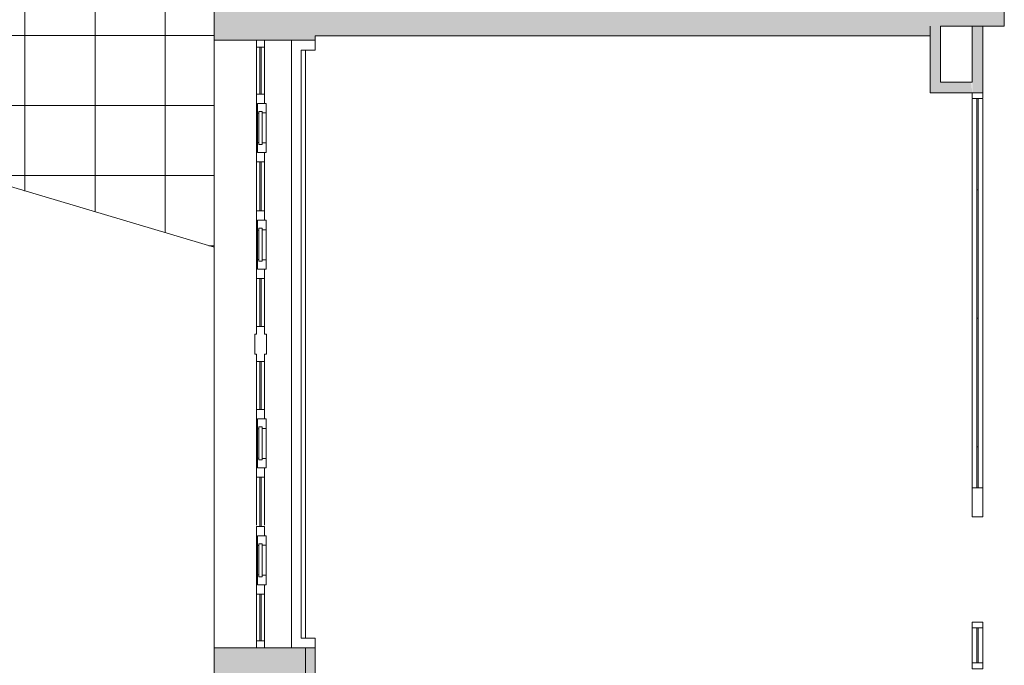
# Model space of a CAD drawing. Header units: millimetres. Extents: x -113904 to 3141, y -34200 to 59129.
# Tile 62 of 72: x -38445 to -30020, y 42610 to 48135. Entities that reach past the tile are written whole.
import ezdxf

# ---------------------------------------------------------------- set-up
doc = ezdxf.new("R2010")
doc.units = ezdxf.units.MM
for name, color, linetype, lineweight, true_color in [('Curtain Panels-1', 7, 'Continuous', 9, 0xaaaaaa), ('Curtain Wall Mullions-1', 7, 'Continuous', 9, 0xaaaaaa), ('Cut Pattern-1', 7, 'Continuous', 9, 0xd4d4d4), ('Cut Pattern-3', 7, 'Continuous', 9, 0xaaaaaa), ('Floors-1', 7, 'Continuous', 9, 0xaaaaaa), ('Roofs-1', 7, 'Continuous', 9, 0xaaaaaa), ('Surface Pattern-2', 7, 'Continuous', 9, 0xb5b5b5), ('Walls-1', 7, 'Continuous', 9, 0xaaaaaa), ('Windows-1', 7, 'Continuous', 9, 0xaaaaaa)]:
    doc.layers.add(name, color=color, linetype=linetype, lineweight=lineweight, true_color=true_color)

# ---------------------------------------------------------------- blocks, each defined once
blk = doc.blocks.new('System Panel - VLS Klaas KAR_LAM 6_1_6-15285169-SKEEM 2_ Korrus_Kunstikonkurss pildid')
at = {"layer": 'Curtain Panels-1'}
for p, q in [((390, 6.5), (-390, 6.5)), ((-390, 6.5), (-390, -6.5)), ((390, -6.5), (390, 6.5)), ((-390, -6.5), (390, -6.5))]:
    blk.add_line(p, q, dxfattribs=at)
blk = doc.blocks.new('System Panel - VLS Klaas KAR_LAM 6_1_6-13878923-SKEEM 2_ Korrus_Kunstikonkurss pildid')
at = {"layer": 'Curtain Panels-1'}
for p, q in [((550, 6.5), (-550, 6.5)), ((-550, 6.5), (-550, -6.5)), ((550, -6.5), (550, 6.5)), ((-550, -6.5), (550, -6.5))]:
    blk.add_line(p, q, dxfattribs=at)
blk = doc.blocks.new('System Panel - VLS Klaas KAR_LAM 6_1_6-8811382-SKEEM 2_ Korrus_Kunstikonkurss pildid')
at = {"layer": 'Curtain Panels-1'}
for p, q in [((175, 6.5), (-175, 6.5)), ((-175, 6.5), (-175, -6.5)), ((175, -6.5), (175, 6.5)), ((-175, -6.5), (175, -6.5))]:
    blk.add_line(p, q, dxfattribs=at)
blk = doc.blocks.new('Rectangular Mullion - 50mm x 92mm-15285168-SKEEM 2_ Korrus_Kunstikonkurss pildid')
at = {"layer": 'Curtain Wall Mullions-1'}
for p, q in [((-30296, 46680), (-30296, 47454.8)), ((-30204, 46680), (-30204, 47454.8))]:
    blk.add_line(p, q, dxfattribs=at)
blk = doc.blocks.new('Rectangular Mullion - 50mm x 92mm-13878657-SKEEM 2_ Korrus_Kunstikonkurss pildid')
at = {"layer": 'Curtain Wall Mullions-1'}
for p, q in [((-30296, 45580), (-30296, 46680)), ((-30204, 45580), (-30204, 46680))]:
    blk.add_line(p, q, dxfattribs=at)
blk = doc.blocks.new('Rectangular Mullion - 50mm x 92mm-16844367-SKEEM 2_ Korrus_Kunstikonkurss pildid')
at = {"layer": 'Curtain Wall Mullions-1'}
for p, q in [((-30296, 44130), (-30296, 44480)), ((-30204, 44130), (-30204, 44480))]:
    blk.add_line(p, q, dxfattribs=at)
blk = doc.blocks.new('Rectangular Mullion - 50mm x 92mm-6650009-SKEEM 2_ Korrus_Kunstikonkurss pildid')
at = {"layer": 'Curtain Wall Mullions-1'}
for p, q in [((-50, 46), (0, 46)), ((-50, -46), (-50, 46)), ((0, 46), (0, -46)), ((0, -46), (-50, -46))]:
    blk.add_line(p, q, dxfattribs=at)
blk = doc.blocks.new('System Panel - VLS Klaas KAR_LAM 6_1_6-8814171-SKEEM 2_ Korrus_Kunstikonkurss pildid')
at = {"layer": 'Curtain Panels-1'}
for p, q in [((150, 6.5), (-150, 6.5)), ((-150, 6.5), (-150, -6.5)), ((150, -6.5), (150, 6.5)), ((-150, -6.5), (150, -6.5))]:
    blk.add_line(p, q, dxfattribs=at)
blk = doc.blocks.new('Rectangular Mullion - 50mm x 92mm-6650003-SKEEM 2_ Korrus_Kunstikonkurss pildid')
at = {"layer": 'Curtain Wall Mullions-1'}
for p, q in [((2706, 55982), (3006, 55982)), ((2706, 55890), (3006, 55890))]:
    blk.add_line(p, q, dxfattribs=at)
blk = doc.blocks.new('Rectangular Mullion - 250mm x 92mm VASAK-13876201-SKEEM 2_ Korrus_Kunstikonkurss pildid')
at = {"layer": 'Curtain Wall Mullions-1'}
for p, q in [((-225, 46), (25, 46)), ((-225, -46), (-225, 46)), ((25, 46), (25, -46)), ((25, -46), (-225, -46))]:
    blk.add_line(p, q, dxfattribs=at)
blk = doc.blocks.new('Rectangular Mullion - 50mm x 92mm-6650004-SKEEM 2_ Korrus_Kunstikonkurss pildid')
at = {"layer": 'Curtain Wall Mullions-1'}
for p, q in [((-25, 46), (25, 46)), ((-25, -46), (-25, 46)), ((25, 46), (25, -46)), ((25, -46), (-25, -46))]:
    blk.add_line(p, q, dxfattribs=at)
blk = doc.blocks.new('Rectangular Mullion - 50mm x 92mm-6650015-SKEEM 2_ Korrus_Kunstikonkurss pildid')
at = {"layer": 'Curtain Wall Mullions-1'}
for p, q in [((0, 46), (-50, 46)), ((-50, 46), (-50, -46)), ((0, -46), (0, 46)), ((-50, -46), (0, -46))]:
    blk.add_line(p, q, dxfattribs=at)
blk = doc.blocks.new('System Panel - Peegelaknad 6-16-4-16-4_ paneel-13544893-SKEEM 2_ Korrus_Kunstikonkurss pildid')
at = {"layer": 'Curtain Panels-1'}
for p, q in [((200, 5), (-200, 5)), ((-200, 5), (-200, -5)), ((200, -5), (200, 5)), ((-200, -5), (200, -5))]:
    blk.add_line(p, q, dxfattribs=at)
blk = doc.blocks.new('System Panel - Peegelaknad 6-16-4-16-4_ paneel-13544894-SKEEM 2_ Korrus_Kunstikonkurss pildid')
at = {"layer": 'Curtain Panels-1'}
for p, q in [((205, 5), (-205, 5)), ((-205, 5), (-205, -5)), ((205, -5), (205, 5)), ((-205, -5), (205, -5))]:
    blk.add_line(p, q, dxfattribs=at)
blk = doc.blocks.new('System Panel - Peegelaknad 6-16-4-16-4_ paneel-13544896-SKEEM 2_ Korrus_Kunstikonkurss pildid')
at = {"layer": 'Curtain Panels-1'}
for p, q in [((200, 5), (-200, 5)), ((-200, 5), (-200, -5)), ((200, -5), (200, 5)), ((-200, -5), (200, -5))]:
    blk.add_line(p, q, dxfattribs=at)
blk = doc.blocks.new('Klaasseina akna tüüp 6 - Aken_ klaas_ parem-12915667-SKEEM 2_ Korrus_Kunstikonkurss pildid')
at = {"layer": 'Windows-1'}
for p, q in [((-210, 47.8), (210, 47.8)), ((-210, -26.2), (-210, 47.8)), ((-210, 47.8), (-128.8, 47.8)), ((-210, -26.2), (-210, 47.8)), ((-141.5, 14), (141.5, 14)), ((-141.5, -14), (-141.5, 14)), ((-141.5, 14), (-141.5, -14)), ((-128.8, 14), (-141.5, 14)), ((-128.8, 47.8), (-128.8, 14)), ((128.8, 47.8), (210, 47.8)), ((128.8, 14), (128.8, 47.8)), ((141.5, 14), (128.8, 14)), ((141.5, 14), (141.5, -14)), ((141.5, -14), (141.5, 14)), ((210, 47.8), (210, -26.2)), ((210, 47.8), (210, -26.2)), ((210, -26.2), (-210, -26.2)), ((-125.6, -26.2), (-210, -26.2)), ((141.5, -14), (-141.5, -14)), ((-141.5, -14), (-125.6, -14)), ((-125.6, -14), (-125.6, -26.2)), ((125.6, -26.2), (125.6, -14)), ((125.6, -14), (141.5, -14)), ((210, -26.2), (125.6, -26.2))]:
    blk.add_line(p, q, dxfattribs=at)
blk = doc.blocks.new('System Panel - Peegelaknad 6-16-4-16-4_ paneel-13544898-SKEEM 2_ Korrus_Kunstikonkurss pildid')
at = {"layer": 'Curtain Panels-1'}
for p, q in [((210, 5), (-210, 5)), ((-210, 5), (-210, -5)), ((210, -5), (210, 5)), ((-210, -5), (210, -5))]:
    blk.add_line(p, q, dxfattribs=at)
blk = doc.blocks.new('Klaasseina akna tüüp 1 - Aken_ klaas_ vasak-12921802-SKEEM 2_ Korrus_Kunstikonkurss pildid')
at = {"layer": 'Windows-1'}
for p, q in [((-210, 47.8), (210, 47.8)), ((-210, -26.2), (-210, 47.8)), ((-210, 47.8), (-128.8, 47.8)), ((-210, -26.2), (-210, 47.8)), ((-141.5, 14), (141.5, 14)), ((-141.5, -14), (-141.5, 14)), ((-141.5, 14), (-141.5, -14)), ((-128.8, 14), (-141.5, 14)), ((-128.8, 47.8), (-128.8, 14)), ((128.8, 47.8), (210, 47.8)), ((128.8, 14), (128.8, 47.8)), ((141.5, 14), (128.8, 14)), ((141.5, 14), (141.5, -14)), ((141.5, -14), (141.5, 14)), ((210, 47.8), (210, -26.2)), ((210, 47.8), (210, -26.2)), ((210, -26.2), (-210, -26.2)), ((-125.6, -26.2), (-210, -26.2)), ((141.5, -14), (-141.5, -14)), ((-141.5, -14), (-125.6, -14)), ((-125.6, -14), (-125.6, -26.2)), ((125.6, -26.2), (125.6, -14)), ((125.6, -14), (141.5, -14)), ((210, -26.2), (125.6, -26.2))]:
    blk.add_line(p, q, dxfattribs=at)
blk = doc.blocks.new('Rectangular Mullion - NEW 80x70mm-10518673-SKEEM 2_ Korrus_Kunstikonkurss pildid')
at = {"layer": 'Curtain Wall Mullions-1'}
for p, q in [((-40, 35), (40, 35)), ((40, 35), (40, -35)), ((40, -35), (-40, -35))]:
    blk.add_line(p, q, dxfattribs=at)
blk = doc.blocks.new('Rectangular Mullion - NEW 80x70mm-V101-SKEEM 2_ Korrus_Kunstikonkurss pildid')
at = {"layer": 'Curtain Wall Mullions-1'}
for p, q in [((-40, 35), (40, 35)), ((-40, -35), (-40, 35)), ((40, -35), (-40, -35))]:
    blk.add_line(p, q, dxfattribs=at)
blk = doc.blocks.new('Rectangular Mullion - NEW 60x70mm-10507971-SKEEM 2_ Korrus_Kunstikonkurss pildid')
at = {"layer": 'Curtain Wall Mullions-1'}
for p, q in [((-30485, 3550), (-30485, 3960)), ((-30415, 3550), (-30415, 3960))]:
    blk.add_line(p, q, dxfattribs=at)
blk = doc.blocks.new('Rectangular Mullion - NEW 60x70mm-V86-SKEEM 2_ Korrus_Kunstikonkurss pildid')
at = {"layer": 'Curtain Wall Mullions-1'}
blk.add_line((-30485, 1340), (-30485, 1760), dxfattribs=at)
blk = doc.blocks.new('Rectangular Mullion - NEW 60x70mm-V102-SKEEM 2_ Korrus_Kunstikonkurss pildid')
at = {"layer": 'Curtain Wall Mullions-1'}
for p, q in [((-36460, 40497.5), (-36460, 40917.5)), ((-36390, 40497.5), (-36390, 40917.5))]:
    blk.add_line(p, q, dxfattribs=at)
blk = doc.blocks.new('Rectangular Mullion - NEW 60x70mm-V104-SKEEM 2_ Korrus_Kunstikonkurss pildid')
at = {"layer": 'Curtain Wall Mullions-1'}
for p, q in [((-36419, 43809.5), (-36419, 44219)), ((-36349, 43809.5), (-36349, 44219))]:
    blk.add_line(p, q, dxfattribs=at)
blk = doc.blocks.new('Rectangular Mullion - NEW 60x70mm-10507972-SKEEM 2_ Korrus_Kunstikonkurss pildid')
at = {"layer": 'Curtain Wall Mullions-1'}
for p, q in [((-30485, 860), (-30485, 1260)), ((-30415, 860), (-30415, 1260))]:
    blk.add_line(p, q, dxfattribs=at)
blk = doc.blocks.new('Rectangular Mullion - NEW 60x70mm-10507973-SKEEM 2_ Korrus_Kunstikonkurss pildid')
at = {"layer": 'Curtain Wall Mullions-1'}
for p, q in [((-30485, 2840), (-30485, 3250)), ((-30415, 2840), (-30415, 3250))]:
    blk.add_line(p, q, dxfattribs=at)
blk = doc.blocks.new('Rectangular Mullion - NEW 60x70mm-10507974-SKEEM 2_ Korrus_Kunstikonkurss pildid')
at = {"layer": 'Curtain Wall Mullions-1'}
for p, q in [((-30485, 5540), (-30485, 5940)), ((-30415, 5540), (-30415, 5940))]:
    blk.add_line(p, q, dxfattribs=at)
blk = doc.blocks.new('Rectangular Mullion - NEW 60x70mm-10518696-SKEEM 2_ Korrus_Kunstikonkurss pildid')
at = {"layer": 'Curtain Wall Mullions-1'}
for p, q in [((-60, 35), (0, 35)), ((-60, -35), (-60, 35)), ((0, 35), (0, -35)), ((0, -35), (-60, -35))]:
    blk.add_line(p, q, dxfattribs=at)
blk = doc.blocks.new('Rectangular Mullion - NEW 60x70mm-10518697-SKEEM 2_ Korrus_Kunstikonkurss pildid')
at = {"layer": 'Curtain Wall Mullions-1'}
for p, q in [((0, 35), (-60, 35)), ((-60, 35), (-60, -35)), ((0, -35), (0, 35)), ((-60, -35), (0, -35))]:
    blk.add_line(p, q, dxfattribs=at)
blk = doc.blocks.new('Rectangular Mullion - NEW 300x100mm-10518690-SKEEM 2_ Korrus_Kunstikonkurss pildid')
at = {"layer": 'Curtain Wall Mullions-1'}
for p, q in [((-150, 35), (-85, 35)), ((-150, -35), (-150, 35)), ((-85, 35), (-85, 50)), ((-85, 50), (85, 50)), ((85, 50), (85, 35)), ((85, 35), (150, 35)), ((150, 35), (150, -35)), ((-85, -35), (-150, -35)), ((-85, -50), (-85, -35)), ((85, -50), (-85, -50)), ((150, -35), (85, -35)), ((85, -35), (85, -50))]:
    blk.add_line(p, q, dxfattribs=at)

msp = doc.modelspace()

# ---------------------------------------------------------------- hatches: boundary and pattern name
at = {"layer": 'Cut Pattern-1'}
for points in [[(-36190, 48080), (-36000, 48080), (-36000, 48770.4), (-36780, 48770.4), (-36780, 48080), (-36205.2, 48080)], [(-31162.9, 48080), (-30020, 48080), (-30020, 48780), (-36000, 48770.4), (-36000, 48080), (-31241, 48080)]]:
    msp.add_hatch(color=256, dxfattribs=at).paths.add_polyline_path(points)
h = msp.add_hatch(color=256, dxfattribs=at)
h.paths.add_polyline_path([(-36590, 30305), (-36590, 30590), (-36190, 30590), (-36190, 30305), (-36000, 30305), (-36000, 30755.4), (-36780, 30755.4), (-36780, 30305)])
h.paths.add_polyline_path([(-36780, 35955.4), (-36000, 35955.4), (-36000, 36757.5), (-36780, 36757.5), (-36780, 36518.8)])
h.paths.add_polyline_path([(-36780, 41957.5), (-36000, 41957.5), (-36000, 42759), (-36780, 42759), (-36780, 42351.4)])
h.paths.add_polyline_path([(-36780, 47959), (-36000, 47959), (-36000, 48080), (-36780, 48080)])
at = {"layer": 'Cut Pattern-3'}
for points in [[(-31835.2, 47995.5), (-30655.2, 47995.5), (-30655.2, 48080), (-36000, 48080), (-36000, 47995.5), (-33179.8, 47995.5)], [(-30564.7, 47600.5), (-30564.7, 48080), (-30655.2, 48080), (-30655.2, 47600.5)], [(-30204, 47510), (-30204, 48080), (-30294.5, 48077.8), (-30294.5, 47510)], [(-30296, 47510), (-30294.5, 47510), (-30302.4, 47600.5), (-30655.2, 47600.5), (-30655.2, 47510), (-30302.9, 47510)]]:
    msp.add_hatch(color=256, dxfattribs=at).paths.add_polyline_path(points)
h = msp.add_hatch(color=256, dxfattribs=at)
h.paths.add_polyline_path([(-35915.5, 42375), (-35915.5, 42759), (-36000, 42759), (-36000, 42375)])
h.paths.add_polyline_path([(-35915.5, 47959), (-35915.5, 47995.5), (-36000, 47995.5), (-36000, 47959), (-35961.8, 47959)])
at = {"layer": 'Surface Pattern-2'}
h = msp.add_hatch(dxfattribs=at)
h.set_pattern_fill('FP_4', color=256, style=0, pattern_type=2)
h.set_pattern_definition([(0, (0, 0), (0, 600), []), (90, (0, 0), (-600, 4e-14), [])])
h.paths.add_polyline_path([(-36780.2, 46187), (-36780.2, 53990.4), (-42590, 53990), (-42590, 49620.1), (-40846.4, 49459.1), (-38895.5, 46816.3), (-37213.7, 46316)])

# ---------------------------------------------------------------- linework, layer by layer
at = {"layer": 'Floors-1'}
msp.add_line((-36000, 47874.5), (-36000, 42843.5), dxfattribs=at)
at = {"layer": 'Roofs-1'}
msp.add_line((-38895.5, 46816.3), (-36780.2, 46187), dxfattribs=at)
at = {"layer": 'Walls-1'}
for p, q in [((-36780.2, 54030), (-36780.2, 47990)), ((-36780, 48770.4), (-36780, 6590)), ((-30020, 48080), (-30020, 48360)), ((-30655.2, 48080), (-30655.2, 47510)), ((-30564.7, 48080), (-30020, 48080)), ((-30564.7, 47600.5), (-30564.7, 48080)), ((-30294.5, 48080), (-30294.5, 47600.5)), ((-30204, 47510), (-30204, 48080)), ((-36780, 47959), (-35915.5, 47959)), ((-36120, 42759), (-36120, 47959)), ((-35915.5, 47995.5), (-35915.5, 47874.5)), ((-35915.5, 47995.5), (-30655.2, 47995.5)), ((-36035.5, 47874.5), (-35915.5, 47874.5)), ((-36035.5, 47874.5), (-36035.5, 42843.5)), ((-36000, 47874.5), (-36000, 42843.5)), ((-30294.5, 47600.5), (-30564.7, 47600.5)), ((-36780.2, 43290), (-36780.2, 47490)), ((-30655.2, 47510), (-30204, 47510)), ((-35915.5, 42843.5), (-36035.5, 42843.5)), ((-35915.5, 41873), (-35915.5, 42843.5)), ((-36780.2, 41990), (-36780.2, 42790)), ((-35915.5, 42759), (-36780, 42759)), ((-36000, 41957.5), (-36000, 42759))]:
    msp.add_line(p, q, dxfattribs=at)

# ---------------------------------------------------------------- block references
at = {"layer": 'Curtain Panels-1'}
for name, p, rotation in [('System Panel - Peegelaknad 6-16-4-16-4_ paneel-13544893-SKEEM 2_ Korrus_Kunstikonkurss pildid', (-36384, 47699), 269.9999999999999), ('System Panel - VLS Klaas KAR_LAM 6_1_6-15285169-SKEEM 2_ Korrus_Kunstikonkurss pildid', (-30250, 47070), 270.0000000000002), ('System Panel - Peegelaknad 6-16-4-16-4_ paneel-13544898-SKEEM 2_ Korrus_Kunstikonkurss pildid', (-36384, 46709), 269.9999999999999), ('System Panel - VLS Klaas KAR_LAM 6_1_6-13878923-SKEEM 2_ Korrus_Kunstikonkurss pildid', (-30250, 46130), 270.0000000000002), ('System Panel - Peegelaknad 6-16-4-16-4_ paneel-13544894-SKEEM 2_ Korrus_Kunstikonkurss pildid', (-36384, 45714), 269.9999999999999), ('System Panel - VLS Klaas KAR_LAM 6_1_6-13878923-SKEEM 2_ Korrus_Kunstikonkurss pildid', (-30250, 45030), 270.0000000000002), ('System Panel - Peegelaknad 6-16-4-16-4_ paneel-13544894-SKEEM 2_ Korrus_Kunstikonkurss pildid', (-36384, 45004), 269.9999999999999), ('System Panel - VLS Klaas KAR_LAM 6_1_6-8811382-SKEEM 2_ Korrus_Kunstikonkurss pildid', (-30250, 44305), 270.0000000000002), ('System Panel - Peegelaknad 6-16-4-16-4_ paneel-13544898-SKEEM 2_ Korrus_Kunstikonkurss pildid', (-36384, 44009), 269.9999999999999), ('System Panel - Peegelaknad 6-16-4-16-4_ paneel-13544896-SKEEM 2_ Korrus_Kunstikonkurss pildid', (-36384, 43019), 269.9999999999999), ('System Panel - VLS Klaas KAR_LAM 6_1_6-8814171-SKEEM 2_ Korrus_Kunstikonkurss pildid', (-30250, 42780), 270.0000000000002)]:
    msp.add_blockref(name, p, dxfattribs=dict(at, rotation=rotation))
at = {"layer": 'Curtain Wall Mullions-1'}
for name, p, rotation in [('Rectangular Mullion - NEW 60x70mm-10518697-SKEEM 2_ Korrus_Kunstikonkurss pildid', (-36384, 47959), 89.99999999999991), ('Rectangular Mullion - 50mm x 92mm-6650015-SKEEM 2_ Korrus_Kunstikonkurss pildid', (-30250, 47510), 90.00000000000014), ('Rectangular Mullion - 50mm x 92mm-6650003-SKEEM 2_ Korrus_Kunstikonkurss pildid', (25686, 39924), 90)]:
    msp.add_blockref(name, p, dxfattribs=dict(at, rotation=rotation))
for name, p in [('Rectangular Mullion - NEW 60x70mm-10507974-SKEEM 2_ Korrus_Kunstikonkurss pildid', (-5934, 41959)), ('Rectangular Mullion - 50mm x 92mm-15285168-SKEEM 2_ Korrus_Kunstikonkurss pildid', (0, 0)), ('Rectangular Mullion - NEW 60x70mm-V86-SKEEM 2_ Korrus_Kunstikonkurss pildid', (-5934, 45659)), ('Rectangular Mullion - NEW 60x70mm-V102-SKEEM 2_ Korrus_Kunstikonkurss pildid', (41, 6001.5)), ('Rectangular Mullion - 50mm x 92mm-13878657-SKEEM 2_ Korrus_Kunstikonkurss pildid', (0, 0)), ('Rectangular Mullion - NEW 60x70mm-V86-SKEEM 2_ Korrus_Kunstikonkurss pildid', (-5934, 44659)), ('Rectangular Mullion - NEW 60x70mm-10507971-SKEEM 2_ Korrus_Kunstikonkurss pildid', (-5934, 41959)), ('Rectangular Mullion - 50mm x 92mm-13878657-SKEEM 2_ Korrus_Kunstikonkurss pildid', (0, -1100)), ('Rectangular Mullion - NEW 60x70mm-10507973-SKEEM 2_ Korrus_Kunstikonkurss pildid', (-5934, 41959)), ('Rectangular Mullion - NEW 60x70mm-V86-SKEEM 2_ Korrus_Kunstikonkurss pildid', (-5934, 42959)), ('Rectangular Mullion - 50mm x 92mm-16844367-SKEEM 2_ Korrus_Kunstikonkurss pildid', (0, 0)), ('Rectangular Mullion - NEW 60x70mm-V104-SKEEM 2_ Korrus_Kunstikonkurss pildid', (0, 0)), ('Rectangular Mullion - NEW 60x70mm-V86-SKEEM 2_ Korrus_Kunstikonkurss pildid', (-5934, 41959)), ('Rectangular Mullion - NEW 60x70mm-10507972-SKEEM 2_ Korrus_Kunstikonkurss pildid', (-5934, 41959))]:
    msp.add_blockref(name, p, dxfattribs=at)
at = {"layer": 'Curtain Wall Mullions-1', "extrusion": (0, 0, -1)}
for name, p, rotation in [('Rectangular Mullion - NEW 80x70mm-V101-SKEEM 2_ Korrus_Kunstikonkurss pildid', (36384, 47459), 270.0000000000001), ('Rectangular Mullion - NEW 80x70mm-10518673-SKEEM 2_ Korrus_Kunstikonkurss pildid', (36384, 46959), 270.0000000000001), ('Rectangular Mullion - NEW 80x70mm-V101-SKEEM 2_ Korrus_Kunstikonkurss pildid', (36384, 46459), 270.0000000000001), ('Rectangular Mullion - NEW 80x70mm-10518673-SKEEM 2_ Korrus_Kunstikonkurss pildid', (36384, 45959), 270.0000000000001), ('Rectangular Mullion - NEW 300x100mm-10518690-SKEEM 2_ Korrus_Kunstikonkurss pildid', (36384, 45359), 270.0000000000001), ('Rectangular Mullion - NEW 80x70mm-V101-SKEEM 2_ Korrus_Kunstikonkurss pildid', (36384, 44759), 270.0000000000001), ('Rectangular Mullion - NEW 80x70mm-10518673-SKEEM 2_ Korrus_Kunstikonkurss pildid', (36384, 44259), 270.0000000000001), ('Rectangular Mullion - 250mm x 92mm VASAK-13876201-SKEEM 2_ Korrus_Kunstikonkurss pildid', (30250, 43905), 269.9999999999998), ('Rectangular Mullion - NEW 80x70mm-V101-SKEEM 2_ Korrus_Kunstikonkurss pildid', (36384, 43759), 270.0000000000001), ('Rectangular Mullion - NEW 80x70mm-10518673-SKEEM 2_ Korrus_Kunstikonkurss pildid', (36384, 43259), 270.0000000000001), ('Rectangular Mullion - 50mm x 92mm-6650004-SKEEM 2_ Korrus_Kunstikonkurss pildid', (30250, 42955), 269.9999999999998), ('Rectangular Mullion - NEW 60x70mm-10518696-SKEEM 2_ Korrus_Kunstikonkurss pildid', (36384, 42759), 270.0000000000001), ('Rectangular Mullion - 50mm x 92mm-6650009-SKEEM 2_ Korrus_Kunstikonkurss pildid', (30250, 42580), 269.9999999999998)]:
    msp.add_blockref(name, p, dxfattribs=dict(at, rotation=rotation))
at = {"layer": 'Windows-1', "rotation": 269.9999999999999}
for name, p in [('Klaasseina akna tüüp 1 - Aken_ klaas_ vasak-12921802-SKEEM 2_ Korrus_Kunstikonkurss pildid', (-36384, 47209)), ('Klaasseina akna tüüp 1 - Aken_ klaas_ vasak-12921802-SKEEM 2_ Korrus_Kunstikonkurss pildid', (-36384, 46209)), ('Klaasseina akna tüüp 6 - Aken_ klaas_ parem-12915667-SKEEM 2_ Korrus_Kunstikonkurss pildid', (-36384, 44509)), ('Klaasseina akna tüüp 6 - Aken_ klaas_ parem-12915667-SKEEM 2_ Korrus_Kunstikonkurss pildid', (-36384, 43509))]:
    msp.add_blockref(name, p, dxfattribs=at)

doc.saveas('drawing.dxf')
